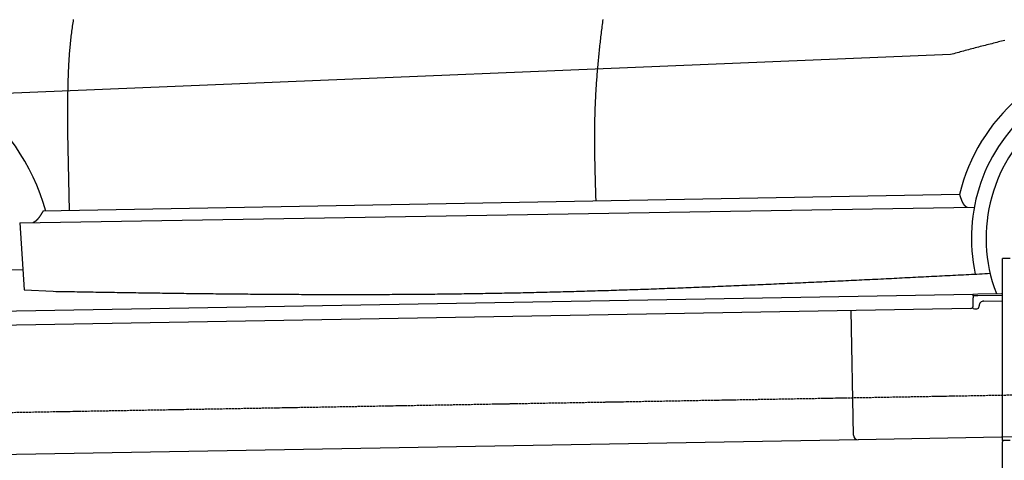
# Model space of a CAD drawing. Extents: x 562 to 7231, y 5817 to 12126.
# Tile 36 of 58: x 2394 to 4452, y 9781 to 10701. Entities that reach past the tile are written whole.
import ezdxf

# ---------------------------------------------------------------- set-up
doc = ezdxf.new("R2010")
doc.units = 0
doc.linetypes.add('GEN3', pattern=[6.25, 5, -1.25])
doc.layers.get('0').update_dxf_attribs({"linetype": 'CONTINUOUS'})
doc.layers.add('3', color=6, linetype='GEN3')
doc.layers.add('CAR', color=10, linetype='CONTINUOUS')

msp = doc.modelspace()

# ---------------------------------------------------------------- linework, layer by layer
for p, q in [((4447.567, 9822.479), (4447.567, 10202.479)), ((4463.567, 10202.479), (4447.567, 10202.479)), ((4447.567, 9822.479), (4447.567, 10202.479)), ((4447.567, 9822.479), (4447.567, 10202.479)), ((4463.567, 10202.479), (4447.567, 10202.479)), ((1732.775, 10082.073), (4386.088, 10128.386)), ((4386.088, 10128.386), (4396.086, 10128.561)), ((4386.088, 10128.386), (4386.228, 10120.388)), ((4396.156, 10124.561), (4386.158, 10124.387)), ((4396.086, 10128.561), (4445.887, 10129.43)), ((4447.567, 10125.459), (4396.156, 10124.561)), ((4386.524, 10103.39), (4386.228, 10120.388)), ((4399.04, 10102.608), (4399.022, 10103.608)), ((4408.846, 10113.781), (4447.567, 10114.457)), ((4381.612, 10098.304), (1732.775, 10052.068)), ((4136.188, 9833.98), (4131.65, 10093.941)), ((4389.129, 10097.435), (4394.128, 10097.522)), ((4146.361, 9824.156), (1732.775, 9782.027)), ((4483.567, 9830.042), (4146.361, 9824.156)), ((4447.567, 9822.479), (4447.567, 9819.479)), ((4463.567, 9822.479), (4447.567, 9822.479)), ((4447.567, 9822.479), (4447.567, 9819.479)), ((4463.567, 9822.479), (4447.567, 9822.479)), ((4447.567, 9822.479), (4447.567, 9819.479)), ((4463.567, 9822.479), (4447.567, 9822.479)), ((4447.567, 8097.479), (4447.567, 9819.479))]:
    msp.add_line(p, q)
for centre, radius, start, end in [((4381.525, 10103.303), 5, 271, 1), ((4394.041, 10102.521), 5, 271, 1), ((4409.021, 10103.783), 10, 91, 181), ((4389.041, 10102.434), 5, 214.236717, 271), ((4146.187, 9834.155), 10, 181, 271)]:
    msp.add_arc(centre, radius, start, end)
at = {"layer": '3'}
msp.add_line((1175.278, 9860.296), (6230.452, 9948.534), dxfattribs=at)
at = {"layer": 'CAR'}
for p, q in [((4338.898, 10628.514), (2286.54, 10543.788)), ((2494.403, 10465.45), (2497.619, 10302.402)), ((4357.976, 10336.488), (2442.94, 10301.4)), ((2394.354, 10276.801), (4388.726, 10309.761)), ((2394.354, 10276.801), (2403.808, 10137.316)), ((2343.58, 10178.157), (2402.251, 10179.572)), ((2403.808, 10137.316), (2463.949, 10134.118))]:
    msp.add_line(p, q, dxfattribs=at)
for points in [[(2506.35, 10701.5, 0), (2505.78, 10698.1, 0), (2505.23, 10694.6, 0), (2504.69, 10691.2, 0), (2504.18, 10687.7, 0), (2503.68, 10684.2, 0), (2503.19, 10680.7, 0), (2502.73, 10677.2, 0), (2502.28, 10673.7, 0), (2501.84, 10670.2, 0), (2501.42, 10666.7, 0), (2501.02, 10663.2, 0), (2500.63, 10659.7, 0), (2500.26, 10656.2, 0), (2499.9, 10652.7, 0), (2499.55, 10649.1, 0), (2499.22, 10645.6, 0), (2498.9, 10642.1, 0), (2498.6, 10638.5, 0), (2498.31, 10635, 0), (2498.03, 10631.4, 0), (2497.77, 10627.9, 0), (2497.51, 10624.3, 0), (2497.27, 10620.8, 0), (2497.04, 10617.2, 0), (2496.82, 10613.6, 0), (2496.62, 10610.1, 0), (2496.42, 10606.5, 0), (2496.24, 10602.9, 0), (2496.06, 10599.3, 0), (2495.9, 10595.8, 0), (2495.74, 10592.2, 0), (2495.6, 10588.6, 0), (2495.46, 10585, 0), (2495.33, 10581.4, 0), (2495.22, 10577.8, 0), (2495.11, 10574.2, 0), (2495.01, 10570.6, 0), (2494.91, 10567, 0), (2494.83, 10563.4, 0), (2494.75, 10559.8, 0), (2494.68, 10556.2, 0), (2494.61, 10552.6, 0), (2494.55, 10549, 0), (2494.5, 10545.3, 0), (2494.46, 10541.7, 0), (2494.42, 10538.1, 0), (2494.38, 10534.5, 0), (2494.35, 10530.9, 0), (2494.33, 10527.2, 0), (2494.31, 10523.6, 0), (2494.29, 10520, 0), (2494.28, 10516.3, 0), (2494.27, 10512.7, 0), (2494.27, 10509.1, 0), (2494.27, 10505.4, 0), (2494.27, 10501.8, 0), (2494.28, 10498.2, 0), (2494.29, 10494.5, 0), (2494.3, 10490.9, 0), (2494.31, 10487.3, 0), (2494.32, 10483.6, 0), (2494.34, 10480, 0), (2494.35, 10476.4, 0), (2494.37, 10472.7, 0), (2494.39, 10469.1, 0), (2494.4, 10465.5, 0)], [(3612.81, 10702.1, 0), (3612.32, 10698.4, 0), (3611.84, 10694.7, 0), (3611.37, 10691.1, 0), (3610.89, 10687.4, 0), (3610.43, 10683.7, 0), (3609.97, 10680.1, 0), (3609.51, 10676.4, 0), (3609.07, 10672.7, 0), (3608.62, 10669.1, 0), (3608.18, 10665.4, 0), (3607.75, 10661.7, 0), (3607.33, 10658.1, 0), (3606.9, 10654.4, 0), (3606.49, 10650.7, 0), (3606.08, 10647.1, 0), (3605.68, 10643.4, 0), (3605.28, 10639.7, 0), (3604.89, 10636, 0), (3604.51, 10632.4, 0), (3604.13, 10628.7, 0), (3603.76, 10625, 0), (3603.4, 10621.4, 0), (3603.04, 10617.7, 0), (3602.69, 10614, 0), (3602.35, 10610.3, 0), (3602.01, 10606.7, 0), (3601.69, 10603, 0), (3601.36, 10599.3, 0), (3601.05, 10595.6, 0), (3600.74, 10592, 0), (3600.44, 10588.3, 0), (3600.15, 10584.6, 0), (3599.87, 10580.9, 0), (3599.59, 10577.3, 0), (3599.32, 10573.6, 0), (3599.06, 10569.9, 0), (3598.81, 10566.2, 0), (3598.56, 10562.6, 0), (3598.33, 10558.9, 0), (3598.1, 10555.2, 0), (3597.88, 10551.5, 0), (3597.66, 10547.8, 0), (3597.46, 10544.2, 0), (3597.27, 10540.5, 0), (3597.08, 10536.8, 0), (3596.9, 10533.1, 0), (3596.74, 10529.4, 0), (3596.58, 10525.7, 0), (3596.43, 10522.1, 0), (3596.28, 10518.4, 0), (3596.15, 10514.7, 0), (3596.03, 10511, 0), (3595.92, 10507.3, 0), (3595.81, 10503.6, 0), (3595.72, 10499.9, 0), (3595.63, 10496.3, 0), (3595.55, 10492.6, 0), (3595.48, 10488.9, 0), (3595.42, 10485.2, 0), (3595.36, 10481.5, 0), (3595.32, 10477.8, 0), (3595.28, 10474.1, 0), (3595.25, 10470.4, 0), (3595.22, 10466.7, 0), (3595.21, 10463, 0), (3595.2, 10459.4, 0), (3595.19, 10455.7, 0), (3595.19, 10452, 0), (3595.2, 10448.3, 0), (3595.22, 10444.6, 0), (3595.24, 10440.9, 0), (3595.27, 10437.2, 0), (3595.3, 10433.5, 0), (3595.34, 10429.8, 0), (3595.38, 10426.1, 0), (3595.43, 10422.4, 0), (3595.48, 10418.7, 0), (3595.54, 10415, 0), (3595.6, 10411.3, 0), (3595.67, 10407.6, 0), (3595.74, 10403.9, 0), (3595.82, 10400.2, 0), (3595.9, 10396.5, 0), (3595.98, 10392.8, 0), (3596.06, 10389.1, 0), (3596.15, 10385.4, 0), (3596.25, 10381.7, 0), (3596.34, 10378, 0), (3596.44, 10374.3, 0), (3596.54, 10370.7, 0), (3596.64, 10367, 0), (3596.75, 10363.3, 0), (3596.85, 10359.6, 0), (3596.96, 10355.9, 0), (3597.07, 10352.2, 0), (3597.18, 10348.5, 0), (3597.3, 10344.8, 0), (3597.41, 10341.1, 0), (3597.53, 10337.4, 0), (3597.64, 10333.7, 0), (3597.76, 10330, 0), (3597.88, 10326.3, 0), (3597.99, 10322.6, 0)], [(4452.87, 10658.2, 0), (4449.43, 10657.3, 0), (4445.99, 10656.5, 0), (4442.55, 10655.6, 0), (4439.11, 10654.8, 0), (4435.67, 10653.9, 0), (4432.23, 10653, 0), (4428.78, 10652.2, 0), (4425.33, 10651.3, 0), (4421.89, 10650.4, 0), (4418.44, 10649.5, 0), (4414.99, 10648.7, 0), (4411.54, 10647.8, 0), (4408.08, 10646.9, 0), (4404.63, 10646, 0), (4401.18, 10645.1, 0), (4397.72, 10644.2, 0), (4394.27, 10643.3, 0), (4390.81, 10642.4, 0), (4387.35, 10641.5, 0), (4383.89, 10640.5, 0), (4380.43, 10639.6, 0), (4376.98, 10638.7, 0), (4373.52, 10637.8, 0), (4370.05, 10636.9, 0), (4366.59, 10635.9, 0), (4363.13, 10635, 0), (4359.67, 10634.1, 0), (4356.21, 10633.2, 0), (4352.75, 10632.2, 0), (4349.29, 10631.3, 0), (4345.82, 10630.4, 0), (4342.36, 10629.4, 0), (4338.9, 10628.5, 0)], [(4357.98, 10336.5, 0), (4358.07, 10336.2, 0), (4358.16, 10335.9, 0), (4358.24, 10335.6, 0), (4358.33, 10335.3, 0), (4358.42, 10335.1, 0), (4358.51, 10334.8, 0), (4358.6, 10334.5, 0), (4358.69, 10334.2, 0), (4358.78, 10333.9, 0), (4358.87, 10333.6, 0), (4358.96, 10333.3, 0), (4359.05, 10333.1, 0), (4359.14, 10332.8, 0), (4359.24, 10332.5, 0), (4359.33, 10332.2, 0), (4359.42, 10331.9, 0), (4359.51, 10331.6, 0), (4359.6, 10331.3, 0), (4359.69, 10331.1, 0), (4359.79, 10330.8, 0), (4359.88, 10330.5, 0), (4359.97, 10330.2, 0), (4360.06, 10329.9, 0), (4360.16, 10329.7, 0), (4360.25, 10329.4, 0), (4360.35, 10329.1, 0), (4360.44, 10328.8, 0), (4360.54, 10328.6, 0), (4360.63, 10328.3, 0), (4360.73, 10328, 0), (4360.83, 10327.7, 0), (4360.92, 10327.5, 0), (4361.02, 10327.2, 0), (4361.12, 10326.9, 0), (4361.22, 10326.6, 0), (4361.32, 10326.4, 0), (4361.41, 10326.1, 0), (4361.52, 10325.8, 0), (4361.62, 10325.6, 0), (4361.72, 10325.3, 0), (4361.82, 10325, 0), (4361.92, 10324.8, 0), (4362.02, 10324.5, 0), (4362.13, 10324.3, 0), (4362.23, 10324, 0), (4362.34, 10323.7, 0), (4362.44, 10323.5, 0), (4362.55, 10323.2, 0), (4362.66, 10323, 0), (4362.77, 10322.7, 0), (4362.88, 10322.5, 0), (4362.99, 10322.2, 0), (4363.1, 10322, 0), (4363.21, 10321.7, 0), (4363.32, 10321.5, 0), (4363.43, 10321.2, 0), (4363.55, 10321, 0), (4363.66, 10320.7, 0), (4363.78, 10320.5, 0), (4363.89, 10320.3, 0), (4364.01, 10320, 0), (4364.13, 10319.8, 0), (4364.25, 10319.6, 0), (4364.37, 10319.3, 0), (4364.49, 10319.1, 0), (4364.61, 10318.9, 0), (4364.73, 10318.7, 0), (4364.86, 10318.4, 0), (4364.98, 10318.2, 0), (4365.11, 10318, 0), (4365.24, 10317.8, 0), (4365.37, 10317.6, 0), (4365.49, 10317.3, 0), (4365.63, 10317.1, 0), (4365.76, 10316.9, 0), (4365.89, 10316.7, 0), (4366.02, 10316.5, 0), (4366.16, 10316.3, 0), (4366.3, 10316.1, 0), (4366.43, 10315.9, 0), (4366.57, 10315.7, 0), (4366.71, 10315.5, 0), (4366.85, 10315.3, 0), (4367, 10315.1, 0), (4367.14, 10314.9, 0), (4367.29, 10314.8, 0), (4367.43, 10314.6, 0), (4367.58, 10314.4, 0), (4367.73, 10314.2, 0), (4367.88, 10314, 0), (4368.03, 10313.9, 0), (4368.18, 10313.7, 0), (4368.34, 10313.5, 0), (4368.5, 10313.4, 0), (4368.65, 10313.2, 0), (4368.81, 10313, 0), (4368.97, 10312.9, 0), (4369.13, 10312.7, 0), (4369.3, 10312.6, 0), (4369.46, 10312.4, 0), (4369.63, 10312.3, 0), (4369.8, 10312.1, 0), (4369.97, 10312, 0), (4370.14, 10311.9, 0), (4370.31, 10311.7, 0), (4370.48, 10311.6, 0), (4370.66, 10311.5, 0), (4370.84, 10311.3, 0), (4371.02, 10311.2, 0), (4371.2, 10311.1, 0), (4371.38, 10311, 0), (4371.56, 10310.9, 0), (4371.75, 10310.7, 0), (4371.94, 10310.6, 0), (4372.13, 10310.5, 0), (4372.32, 10310.4, 0), (4372.51, 10310.3, 0), (4372.71, 10310.2, 0), (4372.9, 10310.1, 0), (4373.1, 10310.1, 0), (4373.3, 10310, 0), (4373.5, 10309.9, 0), (4373.71, 10309.8, 0), (4373.91, 10309.7, 0), (4374.12, 10309.7, 0), (4374.33, 10309.6, 0), (4374.54, 10309.5, 0)], [(2442.94, 10301.4, 0), (2442.8, 10301.2, 0), (2442.66, 10300.9, 0), (2442.52, 10300.7, 0), (2442.38, 10300.4, 0), (2442.24, 10300.2, 0), (2442.1, 10300, 0), (2441.95, 10299.7, 0), (2441.81, 10299.5, 0), (2441.67, 10299.2, 0), (2441.53, 10299, 0), (2441.39, 10298.8, 0), (2441.25, 10298.5, 0), (2441.11, 10298.3, 0), (2440.96, 10298.1, 0), (2440.82, 10297.8, 0), (2440.68, 10297.6, 0), (2440.54, 10297.3, 0), (2440.4, 10297.1, 0), (2440.25, 10296.9, 0), (2440.11, 10296.6, 0), (2439.97, 10296.4, 0), (2439.83, 10296.2, 0), (2439.68, 10295.9, 0), (2439.54, 10295.7, 0), (2439.4, 10295.5, 0), (2439.25, 10295.2, 0), (2439.11, 10295, 0), (2438.97, 10294.8, 0), (2438.82, 10294.5, 0), (2438.68, 10294.3, 0), (2438.53, 10294.1, 0), (2438.39, 10293.8, 0), (2438.24, 10293.6, 0), (2438.1, 10293.4, 0), (2437.95, 10293.1, 0), (2437.8, 10292.9, 0), (2437.66, 10292.7, 0), (2437.51, 10292.5, 0), (2437.36, 10292.2, 0), (2437.21, 10292, 0), (2437.07, 10291.8, 0), (2436.92, 10291.6, 0), (2436.77, 10291.3, 0), (2436.62, 10291.1, 0), (2436.47, 10290.9, 0), (2436.32, 10290.7, 0), (2436.17, 10290.4, 0), (2436.02, 10290.2, 0), (2435.87, 10290, 0), (2435.72, 10289.8, 0), (2435.57, 10289.6, 0), (2435.41, 10289.4, 0), (2435.26, 10289.1, 0), (2435.11, 10288.9, 0), (2434.95, 10288.7, 0), (2434.8, 10288.5, 0), (2434.65, 10288.3, 0), (2434.49, 10288.1, 0), (2434.33, 10287.9, 0), (2434.18, 10287.7, 0), (2434.02, 10287.5, 0), (2433.86, 10287.3, 0), (2433.71, 10287.1, 0), (2433.55, 10286.9, 0), (2433.39, 10286.7, 0), (2433.23, 10286.5, 0), (2433.07, 10286.3, 0), (2432.91, 10286.1, 0), (2432.75, 10285.9, 0), (2432.59, 10285.7, 0), (2432.42, 10285.5, 0), (2432.26, 10285.3, 0), (2432.1, 10285.1, 0), (2431.93, 10284.9, 0), (2431.77, 10284.7, 0), (2431.6, 10284.5, 0), (2431.44, 10284.3, 0), (2431.27, 10284.2, 0), (2431.1, 10284, 0), (2430.93, 10283.8, 0), (2430.77, 10283.6, 0), (2430.6, 10283.4, 0), (2430.43, 10283.3, 0), (2430.26, 10283.1, 0), (2430.08, 10282.9, 0), (2429.91, 10282.7, 0), (2429.74, 10282.6, 0), (2429.56, 10282.4, 0), (2429.39, 10282.2, 0), (2429.21, 10282.1, 0), (2429.04, 10281.9, 0), (2428.86, 10281.7, 0), (2428.68, 10281.6, 0), (2428.5, 10281.4, 0), (2428.32, 10281.3, 0), (2428.14, 10281.1, 0), (2427.96, 10281, 0), (2427.78, 10280.8, 0), (2427.6, 10280.7, 0), (2427.41, 10280.5, 0), (2427.23, 10280.4, 0), (2427.04, 10280.2, 0), (2426.86, 10280.1, 0), (2426.67, 10279.9, 0), (2426.48, 10279.8, 0), (2426.29, 10279.7, 0), (2426.1, 10279.5, 0), (2425.91, 10279.4, 0), (2425.72, 10279.3, 0), (2425.53, 10279.1, 0), (2425.34, 10279, 0), (2425.14, 10278.9, 0), (2424.94, 10278.8, 0), (2424.75, 10278.6, 0), (2424.55, 10278.5, 0), (2424.35, 10278.4, 0), (2424.15, 10278.3, 0), (2423.95, 10278.2, 0), (2423.75, 10278.1, 0), (2423.55, 10278, 0), (2423.34, 10277.8, 0), (2423.14, 10277.7, 0), (2422.93, 10277.6, 0), (2422.73, 10277.5, 0), (2422.52, 10277.4, 0), (2422.31, 10277.4, 0), (2422.1, 10277.3, 0)], [(2463.95, 10134.1, 0), (2469.53, 10134, 0), (2475.11, 10133.9, 0), (2480.69, 10133.8, 0), (2486.27, 10133.7, 0), (2491.85, 10133.6, 0), (2497.44, 10133.5, 0), (2503.02, 10133.4, 0), (2508.6, 10133.4, 0), (2514.18, 10133.3, 0), (2519.76, 10133.2, 0), (2525.34, 10133.1, 0), (2530.92, 10133, 0), (2536.5, 10132.9, 0), (2542.09, 10132.8, 0), (2547.67, 10132.7, 0), (2553.25, 10132.6, 0), (2558.83, 10132.5, 0), (2564.41, 10132.4, 0), (2569.99, 10132.3, 0), (2575.57, 10132.2, 0), (2581.15, 10132.2, 0), (2586.74, 10132.1, 0), (2592.32, 10132, 0), (2597.9, 10131.9, 0), (2603.48, 10131.8, 0), (2609.06, 10131.7, 0), (2614.64, 10131.6, 0), (2620.22, 10131.5, 0), (2625.8, 10131.5, 0), (2631.38, 10131.4, 0), (2636.97, 10131.3, 0), (2642.55, 10131.2, 0), (2648.13, 10131.1, 0), (2653.71, 10131, 0), (2659.29, 10131, 0), (2664.87, 10130.9, 0), (2670.45, 10130.8, 0), (2676.03, 10130.7, 0), (2681.61, 10130.6, 0), (2687.19, 10130.6, 0), (2692.78, 10130.5, 0), (2698.36, 10130.4, 0), (2703.94, 10130.3, 0), (2709.52, 10130.3, 0), (2715.1, 10130.2, 0), (2720.68, 10130.1, 0), (2726.26, 10130, 0), (2731.84, 10130, 0), (2737.42, 10129.9, 0), (2743, 10129.8, 0), (2748.58, 10129.8, 0), (2754.17, 10129.7, 0), (2759.75, 10129.6, 0), (2765.33, 10129.6, 0), (2770.91, 10129.5, 0), (2776.49, 10129.4, 0), (2782.07, 10129.4, 0), (2787.65, 10129.3, 0), (2793.23, 10129.2, 0), (2798.81, 10129.2, 0), (2804.39, 10129.1, 0), (2809.97, 10129.1, 0), (2815.55, 10129, 0), (2821.13, 10128.9, 0), (2826.71, 10128.9, 0), (2832.3, 10128.8, 0), (2837.88, 10128.8, 0), (2843.46, 10128.7, 0), (2849.04, 10128.7, 0), (2854.62, 10128.6, 0), (2860.2, 10128.6, 0), (2865.78, 10128.5, 0), (2871.36, 10128.5, 0), (2876.94, 10128.4, 0), (2882.52, 10128.4, 0), (2888.1, 10128.3, 0), (2893.68, 10128.3, 0), (2899.26, 10128.2, 0), (2904.84, 10128.2, 0), (2910.42, 10128.2, 0), (2916, 10128.1, 0), (2921.58, 10128.1, 0), (2927.16, 10128, 0), (2932.74, 10128, 0), (2938.32, 10128, 0), (2943.9, 10127.9, 0), (2949.48, 10127.9, 0), (2955.06, 10127.9, 0), (2960.64, 10127.8, 0), (2966.22, 10127.8, 0), (2971.8, 10127.8, 0), (2977.38, 10127.8, 0), (2982.96, 10127.7, 0), (2988.54, 10127.7, 0), (2994.12, 10127.7, 0), (2999.7, 10127.7, 0), (3005.28, 10127.7, 0), (3010.86, 10127.6, 0), (3016.44, 10127.6, 0), (3022.02, 10127.6, 0), (3027.6, 10127.6, 0), (3033.18, 10127.6, 0), (3038.76, 10127.6, 0), (3044.34, 10127.6, 0), (3049.92, 10127.6, 0), (3055.5, 10127.5, 0), (3061.08, 10127.5, 0), (3066.66, 10127.5, 0), (3072.24, 10127.5, 0), (3077.82, 10127.5, 0), (3083.4, 10127.5, 0), (3088.98, 10127.5, 0), (3094.56, 10127.5, 0), (3100.14, 10127.5, 0), (3105.72, 10127.6, 0), (3111.3, 10127.6, 0), (3116.88, 10127.6, 0), (3122.46, 10127.6, 0), (3128.04, 10127.6, 0), (3133.62, 10127.6, 0), (3139.2, 10127.6, 0), (3144.78, 10127.7, 0), (3150.36, 10127.7, 0), (3155.94, 10127.7, 0), (3161.52, 10127.7, 0), (3167.1, 10127.7, 0), (3172.67, 10127.8, 0), (3178.25, 10127.8, 0), (3183.83, 10127.8, 0), (3189.41, 10127.9, 0), (3194.99, 10127.9, 0), (3200.57, 10127.9, 0), (3206.15, 10128, 0), (3211.73, 10128, 0), (3217.31, 10128, 0), (3222.89, 10128.1, 0), (3228.47, 10128.1, 0), (3234.04, 10128.2, 0), (3239.62, 10128.2, 0), (3245.2, 10128.3, 0), (3250.78, 10128.3, 0), (3256.36, 10128.4, 0), (3261.94, 10128.4, 0), (3267.52, 10128.5, 0), (3273.1, 10128.6, 0), (3278.68, 10128.6, 0), (3284.25, 10128.7, 0), (3289.83, 10128.7, 0), (3295.41, 10128.8, 0), (3300.99, 10128.9, 0), (3306.57, 10128.9, 0), (3312.15, 10129, 0), (3317.73, 10129.1, 0), (3323.3, 10129.2, 0), (3328.88, 10129.3, 0), (3334.46, 10129.3, 0), (3340.04, 10129.4, 0), (3345.62, 10129.5, 0), (3351.2, 10129.6, 0), (3356.77, 10129.7, 0), (3362.35, 10129.8, 0), (3367.93, 10129.9, 0), (3373.51, 10130, 0), (3379.09, 10130.1, 0), (3384.66, 10130.1, 0), (3390.24, 10130.3, 0), (3395.82, 10130.4, 0), (3401.4, 10130.5, 0), (3406.98, 10130.6, 0), (3412.55, 10130.7, 0), (3418.13, 10130.8, 0), (3423.71, 10130.9, 0), (3429.29, 10131, 0), (3434.87, 10131.1, 0), (3440.44, 10131.2, 0), (3446.02, 10131.4, 0), (3451.6, 10131.5, 0), (3457.18, 10131.6, 0), (3462.75, 10131.7, 0), (3468.33, 10131.9, 0), (3473.91, 10132, 0), (3479.49, 10132.1, 0), (3485.06, 10132.3, 0), (3490.64, 10132.4, 0), (3496.22, 10132.5, 0), (3501.8, 10132.7, 0), (3507.37, 10132.8, 0), (3512.95, 10133, 0), (3518.53, 10133.1, 0), (3524.11, 10133.2, 0), (3529.68, 10133.4, 0), (3535.26, 10133.5, 0), (3540.84, 10133.7, 0), (3546.42, 10133.8, 0), (3551.99, 10134, 0), (3557.57, 10134.2, 0), (3563.15, 10134.3, 0), (3568.72, 10134.5, 0), (3574.3, 10134.6, 0), (3579.88, 10134.8, 0), (3585.46, 10135, 0), (3591.03, 10135.1, 0), (3596.61, 10135.3, 0), (3602.19, 10135.5, 0), (3607.76, 10135.6, 0), (3613.34, 10135.8, 0), (3618.92, 10136, 0), (3624.49, 10136.1, 0), (3630.07, 10136.3, 0), (3635.65, 10136.5, 0), (3641.23, 10136.7, 0), (3646.8, 10136.9, 0), (3652.38, 10137, 0), (3657.96, 10137.2, 0), (3663.53, 10137.4, 0), (3669.11, 10137.6, 0), (3674.69, 10137.8, 0), (3680.26, 10138, 0), (3685.84, 10138.2, 0), (3691.42, 10138.4, 0), (3696.99, 10138.6, 0), (3702.57, 10138.8, 0), (3708.14, 10138.9, 0), (3713.72, 10139.1, 0), (3719.3, 10139.3, 0), (3724.87, 10139.5, 0), (3730.45, 10139.7, 0), (3736.03, 10140, 0), (3741.6, 10140.2, 0), (3747.18, 10140.4, 0), (3752.76, 10140.6, 0), (3758.33, 10140.8, 0), (3763.91, 10141, 0), (3769.49, 10141.2, 0), (3775.06, 10141.4, 0), (3780.64, 10141.6, 0), (3786.21, 10141.8, 0), (3791.79, 10142.1, 0), (3797.37, 10142.3, 0), (3802.94, 10142.5, 0), (3808.52, 10142.7, 0), (3814.09, 10142.9, 0), (3819.67, 10143.2, 0), (3825.25, 10143.4, 0), (3830.82, 10143.6, 0), (3836.4, 10143.8, 0), (3841.97, 10144.1, 0), (3847.55, 10144.3, 0), (3853.13, 10144.5, 0), (3858.7, 10144.7, 0), (3864.28, 10145, 0), (3869.85, 10145.2, 0), (3875.43, 10145.4, 0), (3881.01, 10145.7, 0), (3886.58, 10145.9, 0), (3892.16, 10146.1, 0), (3897.73, 10146.4, 0), (3903.31, 10146.6, 0), (3908.89, 10146.9, 0), (3914.46, 10147.1, 0), (3920.04, 10147.3, 0), (3925.61, 10147.6, 0), (3931.19, 10147.8, 0), (3936.76, 10148.1, 0), (3942.34, 10148.3, 0), (3947.92, 10148.6, 0), (3953.49, 10148.8, 0), (3959.07, 10149.1, 0), (3964.64, 10149.3, 0), (3970.22, 10149.5, 0), (3975.79, 10149.8, 0), (3981.37, 10150.1, 0), (3986.95, 10150.3, 0), (3992.52, 10150.6, 0), (3998.1, 10150.8, 0), (4003.67, 10151.1, 0), (4009.25, 10151.3, 0), (4014.82, 10151.6, 0), (4020.4, 10151.8, 0), (4025.97, 10152.1, 0), (4031.55, 10152.3, 0), (4037.13, 10152.6, 0), (4042.7, 10152.9, 0), (4048.28, 10153.1, 0), (4053.85, 10153.4, 0), (4059.43, 10153.6, 0), (4065, 10153.9, 0), (4070.58, 10154.2, 0), (4076.15, 10154.4, 0), (4081.73, 10154.7, 0), (4087.3, 10155, 0), (4092.88, 10155.2, 0), (4098.46, 10155.5, 0), (4104.03, 10155.8, 0), (4109.61, 10156, 0), (4115.18, 10156.3, 0), (4120.76, 10156.6, 0), (4126.33, 10156.8, 0), (4131.91, 10157.1, 0), (4137.48, 10157.4, 0), (4143.06, 10157.7, 0), (4148.63, 10157.9, 0), (4154.21, 10158.2, 0), (4159.78, 10158.5, 0), (4165.36, 10158.7, 0), (4170.93, 10159, 0), (4176.51, 10159.3, 0), (4182.09, 10159.6, 0), (4187.66, 10159.8, 0), (4193.24, 10160.1, 0), (4198.81, 10160.4, 0), (4204.39, 10160.7, 0), (4209.96, 10161, 0), (4215.54, 10161.2, 0), (4221.11, 10161.5, 0), (4226.69, 10161.8, 0), (4232.26, 10162.1, 0), (4237.84, 10162.3, 0), (4243.41, 10162.6, 0), (4248.99, 10162.9, 0), (4254.56, 10163.2, 0), (4260.14, 10163.5, 0), (4265.71, 10163.7, 0), (4271.29, 10164, 0), (4276.86, 10164.3, 0), (4282.44, 10164.6, 0), (4288.01, 10164.9, 0), (4293.59, 10165.1, 0), (4299.16, 10165.4, 0), (4304.74, 10165.7, 0), (4310.31, 10166, 0), (4315.89, 10166.3, 0), (4321.46, 10166.6, 0), (4327.04, 10166.8, 0), (4332.61, 10167.1, 0), (4338.19, 10167.4, 0), (4343.77, 10167.7, 0), (4349.34, 10168, 0), (4354.92, 10168.3, 0), (4360.49, 10168.5, 0), (4366.07, 10168.8, 0), (4371.64, 10169.1, 0), (4377.22, 10169.4, 0), (4382.79, 10169.7, 0), (4388.37, 10170, 0), (4393.94, 10170.2, 0), (4399.52, 10170.5, 0), (4405.09, 10170.8, 0), (4410.67, 10171.1, 0), (4416.24, 10171.4, 0), (4421.82, 10171.7, 0)]]:
    msp.add_polyline3d(points, dxfattribs=at)
for centre, radius, start, end in [((2013.347, 10178.876), 452.819, 15.714025, 166.052833), ((4734.616, 10244.982), 387.596, 25.377751, 166.344291), ((4734.616, 10244.982), 351.904, 2.76544, 192.288747), ((4734.616, 10244.982), 321.278, 340.883881, 201.116119)]:
    msp.add_arc(centre, radius, start, end, dxfattribs=at)

doc.saveas('drawing.dxf')
